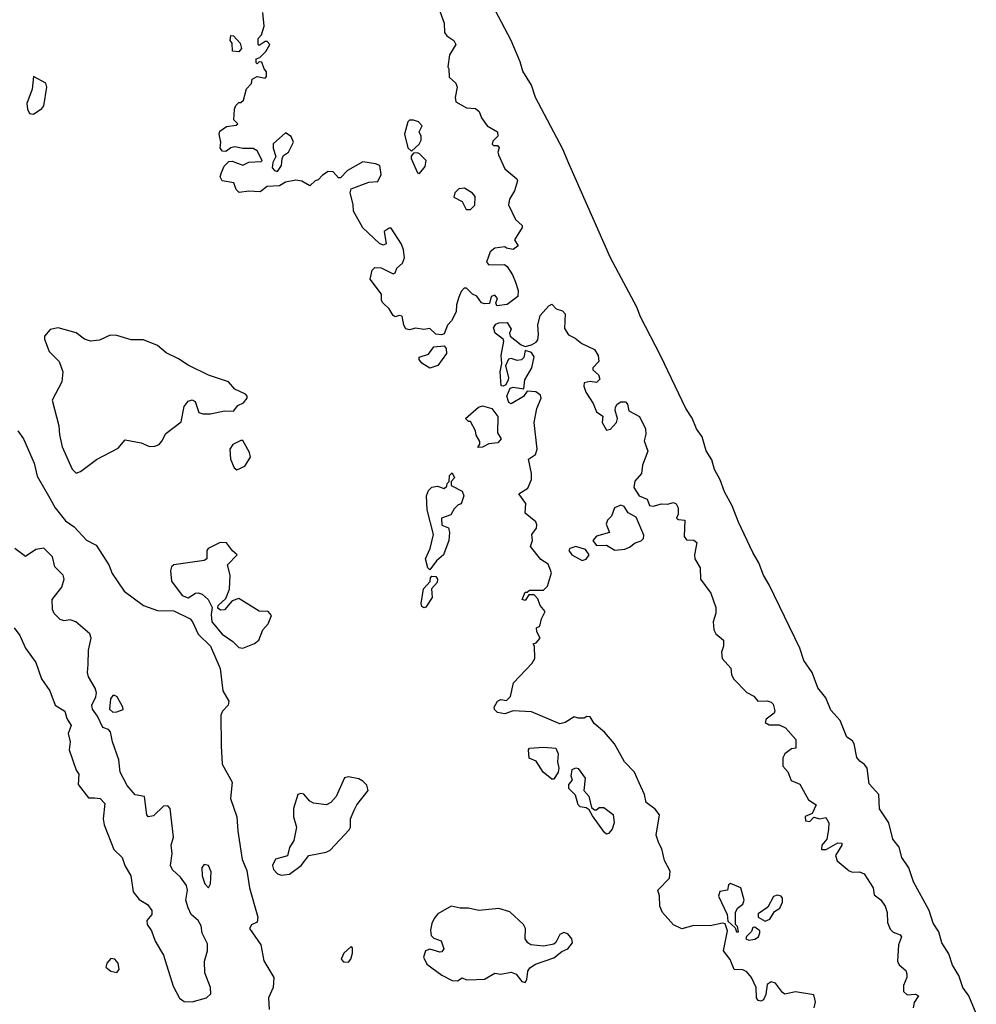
# Model space of a CAD drawing. Extents: x 2923744 to 3052146, y 543855 to 918667.
# Tile 45 of 50: x 2966106 to 2970815, y 873153 to 877998. Entities that reach past the tile are written whole.
import ezdxf

# ---------------------------------------------------------------- set-up
doc = ezdxf.new("R2010")
doc.units = 0

msp = doc.modelspace()

# ---------------------------------------------------------------- linework, layer by layer
at = {"layer": '0CON10XD'}
for points in [[(2970815, 873106.7), (2970777.9, 873195), (2970748.7, 873235), (2970729.1, 873295), (2970698.4, 873345), (2970680.3, 873400.3), (2970645.4, 873455), (2970629.9, 873509.9), (2970602, 873552), (2970583.5, 873615), (2970505.4, 873755.4), (2970482.9, 873825), (2970448.1, 873875), (2970435, 873926.7), (2970404.4, 873965), (2970384.2, 874045), (2970339.2, 874115), (2970335.8, 874185), (2970287.7, 874237.7), (2970277.5, 874315), (2970265, 874333.3), (2970241.7, 874348.3), (2970227.7, 874367.7), (2970213.8, 874435), (2970205, 874448.8), (2970177.7, 874467.7), (2970145, 874548.8), (2970099.6, 874599.6), (2970075, 874660), (2970035, 874710.6), (2970006.9, 874785), (2969965.9, 874845), (2969945.7, 874905.7), (2969796.1, 875216.1), (2969767.2, 875265), (2969745.3, 875325.2), (2969715, 875375.7), (2969644.6, 875525), (2969613.8, 875605), (2969575.6, 875675), (2969553.9, 875733.9), (2969525.5, 875785), (2969512.5, 875832.5), (2969485, 875876.2), (2969465.5, 875945.5), (2969436.9, 875985), (2969416.8, 876036.8), (2969385, 876084.2), (2969262.6, 876342.6), (2969162.4, 876535), (2969143.4, 876583.4), (2969015, 876825.8), (2968809.8, 877289.8), (2968779.9, 877359.9), (2968645, 877614.3), (2968625.5, 877675), (2968582.5, 877745), (2968569.7, 877789.7), (2968524.7, 877894.7), (2968415.4, 878105)], [(2968183, 876447), (2968155, 876450), (2968125, 876477.5), (2968095, 876472.5), (2968055, 876480), (2968025, 876471.2), (2968006.7, 876476.7), (2967996.7, 876495), (2967988.3, 876538.3), (2967975, 876542.5), (2967955, 876536.2), (2967945, 876541.2), (2967924.2, 876575), (2967893.3, 876605), (2967887.5, 876615), (2967887, 876647), (2967830.8, 876720.8), (2967842, 876765), (2967855, 876778.8), (2967885, 876776.7), (2967945, 876747.5), (2967955, 876752.5), (2967963.3, 876775), (2967990.5, 876799.5), (2968000, 876825), (2967995.7, 876865), (2967985, 876892.5), (2967935, 876972.5), (2967925, 876972.5), (2967900, 876955), (2967910, 876895), (2967895, 876887.5), (2967877, 876897), (2967795, 876973.8), (2967750, 877055), (2967748.3, 877088.3), (2967732.5, 877145), (2967737.5, 877165), (2967825, 877197.5), (2967869.3, 877200.7), (2967886.2, 877235), (2967879.3, 877279.3), (2967858.3, 877288.3), (2967795, 877297.5), (2967720, 877255), (2967685, 877220), (2967675, 877220), (2967648.8, 877248.8), (2967625, 877250), (2967597, 877233), (2967575, 877210), (2967560, 877205), (2967535, 877180), (2967495, 877202.5), (2967465, 877207.5), (2967415, 877197.5), (2967385, 877180), (2967325, 877177.5), (2967289.3, 877150.7), (2967235, 877154), (2967187, 877147), (2967171.7, 877161.7), (2967160, 877195), (2967102.5, 877205), (2967093.3, 877225), (2967100, 877245), (2967113, 877277), (2967135, 877300), (2967151.7, 877301.7), (2967205, 877282.5), (2967233.6, 877296.4), (2967295, 877300), (2967300, 877305), (2967275, 877352.5), (2967255, 877363.8), (2967205, 877363.3), (2967165, 877372.5), (2967145, 877367.5), (2967121.7, 877348.3), (2967105, 877350), (2967092.5, 877365), (2967096.7, 877395), (2967087.5, 877435), (2967090.7, 877449.3), (2967125, 877472.5), (2967171.7, 877478.3), (2967180, 877485), (2967160, 877505), (2967163, 877557), (2967170, 877575), (2967185, 877590), (2967195, 877590), (2967208.3, 877601.7), (2967223, 877657), (2967247, 877683), (2967250, 877705), (2967275, 877717.5), (2967315, 877710), (2967321.7, 877718.3), (2967321.7, 877741.7), (2967310, 877755), (2967298.3, 877788.3), (2967285, 877790), (2967275, 877780), (2967270, 877785), (2967270, 877805), (2967288.3, 877811.7), (2967318.3, 877841.7), (2967337.5, 877875), (2967325, 877890), (2967315, 877890), (2967285, 877870), (2967280, 877875), (2967280, 877905), (2967297, 877923), (2967310, 877965), (2967303, 878033)], [(2968167.3, 878057.3), (2968195, 877980), (2968197.5, 877935), (2968208.3, 877918.3), (2968242.5, 877895), (2968252.5, 877875), (2968222.5, 877825), (2968213.3, 877765), (2968218.8, 877755), (2968220, 877715), (2968252.5, 877685), (2968260, 877665), (2968250, 877615), (2968253, 877593), (2968305, 877563.3), (2968350.7, 877560.7), (2968367.5, 877545), (2968380, 877515), (2968407.5, 877475), (2968457.5, 877445), (2968460, 877425), (2968435, 877400), (2968432.5, 877385), (2968438.3, 877378.3), (2968458.3, 877378.3), (2968467, 877367), (2968460, 877345), (2968463, 877333), (2968494.4, 877264.4), (2968553.3, 877215), (2968556.7, 877205), (2968541.2, 877155), (2968516.7, 877115), (2968513, 877087), (2968547.5, 877015), (2968580, 876985), (2968580, 876975), (2968542.5, 876915), (2968560, 876885), (2968535, 876867.5), (2968502.5, 876872.5), (2968495, 876880), (2968445, 876872.5), (2968422.5, 876855), (2968403.3, 876805), (2968415, 876792), (2968493, 876793), (2968505, 876782.5), (2968532.1, 876742.1), (2968546.6, 876706.6), (2968559.2, 876665), (2968558.8, 876635), (2968505, 876596.7), (2968455, 876590), (2968450, 876605), (2968457.5, 876625), (2968445, 876642.5), (2968427.5, 876635), (2968418.3, 876601.7), (2968395, 876600), (2968380, 876605), (2968356.4, 876636.4), (2968335, 876646.7), (2968306.1, 876676.1), (2968293.9, 876676.1), (2968279.3, 876660.7), (2968268.3, 876631.7), (2968256.7, 876595), (2968255, 876560), (2968232.5, 876515), (2968212.5, 876495), (2968195, 876452.5), (2968183, 876447)], [(2967185, 877840), (2967153.3, 877843.3), (2967151.7, 877881.7), (2967142.5, 877895), (2967145, 877920), (2967158.3, 877918.3), (2967191.7, 877881.7), (2967197.5, 877855), (2967185, 877840)], [(2966175, 877532), (2966215, 877560), (2966225.6, 877574.4), (2966240, 877665), (2966235.4, 877685.4), (2966175, 877717.5), (2966168.1, 877655), (2966141.8, 877585), (2966145, 877557.5), (2966155, 877536.2), (2966175, 877532)], [(2968035, 877350), (2968072.5, 877385), (2968082.5, 877405), (2968082.5, 877425), (2968073.3, 877445), (2968087.5, 877475), (2968070, 877495), (2968045, 877503.3), (2968025, 877502.5), (2968017.5, 877495), (2968000, 877435), (2968017.5, 877367.5), (2968035, 877350)], [(2967375, 877250), (2967395, 877280), (2967397.5, 877315), (2967405, 877330), (2967430, 877345), (2967453.3, 877395), (2967443, 877423), (2967415, 877440), (2967353.6, 877386.4), (2967353.3, 877365), (2967367.5, 877325), (2967352.5, 877295), (2967348.3, 877268.3), (2967360, 877255), (2967375, 877250)], [(2968075, 877240), (2968102.5, 877275), (2968107.5, 877305), (2968075, 877337.5), (2968065, 877342.5), (2968045, 877340), (2968033.3, 877326.7), (2968033.3, 877315), (2968064.1, 877244.1), (2968075, 877240)], [(2968325, 877063.3), (2968346.7, 877085), (2968347.7, 877127.7), (2968335, 877143.3), (2968295, 877168.8), (2968267.5, 877165), (2968248.8, 877145), (2968243.3, 877125), (2968285, 877102.5), (2968304.2, 877064.2), (2968325, 877063.3)], [(2970016.7, 873135), (2970023.3, 873165), (2970015, 873200), (2969925, 873214), (2969873, 873203), (2969860.7, 873210.7), (2969826.4, 873256.4), (2969805, 873262.5), (2969785, 873250), (2969778.3, 873201.7), (2969767.5, 873175), (2969755, 873167.5), (2969740.7, 873170.7), (2969733.3, 873185), (2969731.2, 873235), (2969708.8, 873285), (2969685, 873312.5), (2969665, 873322.5), (2969623.6, 873323.6), (2969603.3, 873373.3), (2969570, 873415), (2969590, 873515), (2969578.3, 873548.3), (2969565, 873552.5), (2969505, 873538.8), (2969425, 873540), (2969365, 873524), (2969324.2, 873544.2), (2969270, 873605), (2969257.5, 873635), (2969255.9, 873685.9), (2969247.5, 873715), (2969305, 873773.3), (2969308.3, 873808.3), (2969280.5, 873860.5), (2969267.8, 873917.8), (2969252, 873945), (2969240, 873985), (2969256.2, 874085), (2969235, 874113.3), (2969190, 874145), (2969182.5, 874185), (2969155, 874242.5), (2969132.5, 874295), (2969082.5, 874345), (2969033.3, 874435), (2968985, 874492.5), (2968933.6, 874533.6), (2968915, 874567.5), (2968898.3, 874568.3), (2968885, 874560), (2968855, 874560), (2968835, 874567.5), (2968790.7, 874539.3), (2968765, 874533.3), (2968625, 874591.2), (2968535, 874597.5), (2968495, 874582.5), (2968458.3, 874588.3), (2968443, 874603), (2968442.5, 874615), (2968457.5, 874645), (2968475, 874652.5), (2968501.7, 874648.3), (2968523, 874667), (2968537.5, 874735), (2968628.3, 874831.7), (2968642.5, 874855), (2968640, 874915), (2968633, 874927), (2968648.3, 874931.7), (2968667.5, 874955), (2968652.5, 874985), (2968650, 875005), (2968666.1, 875013.9), (2968675, 875050), (2968693.3, 875085), (2968667.5, 875115), (2968657.5, 875147.5), (2968638.3, 875168.3), (2968611.7, 875168.3), (2968595, 875140), (2968580, 875145), (2968595, 875180), (2968605, 875180), (2968615, 875190), (2968685, 875190), (2968705, 875210), (2968723.3, 875275), (2968708.3, 875318.3), (2968671.7, 875341.7), (2968620, 875405), (2968630, 875435), (2968627.5, 875465), (2968650, 875495), (2968651.7, 875511.7), (2968646.4, 875526.4), (2968595, 875570), (2968597, 875617), (2968562.5, 875665), (2968608, 875692), (2968626, 875735), (2968626, 875765), (2968610, 875835), (2968645, 875857.5), (2968654, 875885), (2968639.2, 876015), (2968652, 876085), (2968672.5, 876135), (2968669.3, 876149.3), (2968647, 876167), (2968605, 876170), (2968586.4, 876143.6), (2968525, 876106.7), (2968514.1, 876114.1), (2968503.8, 876145), (2968520, 876185), (2968535, 876190), (2968588.3, 876181.7), (2968592.5, 876225), (2968626.7, 876285), (2968639.3, 876339.3), (2968625, 876360), (2968595, 876370), (2968587.5, 876335), (2968576.1, 876323.9), (2968555, 876321.2), (2968525, 876331.2), (2968512.3, 876327.7), (2968497.5, 876295), (2968513, 876237), (2968511.2, 876225), (2968499.3, 876200.7), (2968486.4, 876193.6), (2968476.4, 876196.4), (2968471.9, 876265), (2968480, 876305), (2968476, 876345), (2968490, 876415), (2968486.1, 876426.1), (2968447.5, 876455), (2968438.3, 876481.7), (2968450.8, 876499.2), (2968464.1, 876505.9), (2968505, 876507.5), (2968526.2, 876475), (2968517.5, 876455), (2968520.7, 876440.7), (2968575, 876397.5), (2968595, 876390), (2968625, 876397.5), (2968648.6, 876411.4), (2968657, 876423), (2968659.7, 876449.7), (2968656.7, 876495), (2968668.3, 876541.7), (2968710.7, 876589.3), (2968725, 876597.5), (2968747.5, 876575), (2968777.5, 876565), (2968790.7, 876550.7), (2968788.3, 876478.3), (2968807, 876447), (2968840.7, 876430.7), (2968874.1, 876404.1), (2968936.2, 876375), (2968953.8, 876345), (2968956.2, 876315), (2968927.5, 876285), (2968927.5, 876275), (2968955, 876250), (2968961.7, 876228.3), (2968945, 876212.5), (2968915, 876217.5), (2968885, 876210), (2968883.3, 876195), (2968893.8, 876165), (2968928.3, 876108.3), (2968945, 876067.5), (2968977, 876047), (2968973.3, 876015), (2968995, 875977.5), (2969015, 875983.3), (2969044.2, 876015.8), (2969048.8, 876035), (2969037.5, 876075), (2969039.7, 876090.3), (2969047.5, 876105), (2969065, 876117.1), (2969087.8, 876117.8), (2969098, 876105), (2969105, 876072.5), (2969156.7, 876045), (2969186, 875985), (2969188.3, 875958.3), (2969180.8, 875925), (2969198.2, 875875), (2969172, 875805), (2969166.2, 875765), (2969133.8, 875726.2), (2969129.5, 875695), (2969155, 875654), (2969195, 875637.5), (2969206.4, 875606.4), (2969225, 875603.8), (2969265, 875616), (2969295, 875613.3), (2969325, 875622.5), (2969337.5, 875615), (2969347.5, 875595), (2969347.5, 875565), (2969340, 875545), (2969348.3, 875538.3), (2969380, 875535), (2969376.2, 875455), (2969388.8, 875438.8), (2969425, 875435.8), (2969439.2, 875425), (2969428, 875365), (2969430, 875345), (2969455, 875300), (2969456.7, 875245), (2969508.8, 875175), (2969533.3, 875105), (2969533, 875077), (2969520, 875035), (2969522.5, 874995), (2969532.5, 874975), (2969570, 874945), (2969570, 874915), (2969561.2, 874885), (2969564.1, 874854.1), (2969606.1, 874806.1), (2969610, 874775), (2969620, 874755), (2969685, 874687.5), (2969719.3, 874669.3), (2969740, 874645), (2969785, 874646.2), (2969805, 874640), (2969815, 874630), (2969823.3, 874596.7), (2969820, 874585), (2969780, 874555), (2969775, 874540), (2969795, 874527.5), (2969845, 874527.5), (2969875, 874512.5), (2969926.2, 874456.2), (2969927, 874413), (2969905, 874410), (2969872.5, 874385), (2969862.5, 874365), (2969862.5, 874325), (2969887, 874297), (2969903.6, 874253.6), (2969946.4, 874236.4), (2969989.5, 874159.5), (2970026.2, 874135), (2970007.7, 874092.3), (2969972.7, 874077.3), (2969974.2, 874055), (2969995, 874052), (2970015, 874073.3), (2970045, 874065.6), (2970075, 874072.5), (2970088.8, 874045), (2970087.7, 874012.3), (2970080, 873965), (2970054.3, 873935.7), (2970053.8, 873915), (2970075.8, 873914.2), (2970132.7, 873947.3), (2970152.5, 873945), (2970153.3, 873935), (2970121.2, 873885), (2970129.3, 873859.3), (2970189.3, 873809.3), (2970205, 873803.3), (2970240, 873805), (2970263.3, 873795), (2970307.5, 873725), (2970311.7, 873691.7), (2970345, 873666.7), (2970366.7, 873635), (2970376, 873605), (2970377.5, 873555), (2970391.7, 873521.7), (2970405, 873507.5), (2970440, 873495), (2970447.5, 873485), (2970432, 873445), (2970426.7, 873365), (2970435, 873347.5), (2970468.3, 873318.3), (2970473, 873303), (2970473.3, 873285), (2970455.8, 873245), (2970455.9, 873215.9), (2970475, 873200), (2970515, 873202.5), (2970530, 873195), (2970508.3, 873161.7), (2970503.8, 873135)], [(2966385, 875765.8), (2966405, 875774.3), (2966485, 875833.1), (2966591.2, 875888.8), (2966625, 875930), (2966705, 875915.7), (2966745, 875898.1), (2966770.9, 875899.1), (2966792.1, 875907.9), (2966806.6, 875923.4), (2966825, 875961.4), (2966900.5, 876019.5), (2966916.1, 876093.9), (2966935, 876120), (2966955, 876126.2), (2966969.5, 876119.5), (2966987.5, 876065), (2967008.3, 876058.3), (2967045, 876058), (2967115, 876072.5), (2967158.8, 876071.2), (2967180.7, 876099.3), (2967208.3, 876111.7), (2967226.7, 876135), (2967226.7, 876145), (2967217.5, 876155), (2967165, 876178.8), (2967133.8, 876215), (2967035, 876248.5), (2966935, 876296.9), (2966888.3, 876328.3), (2966827.7, 876357.7), (2966785, 876393.8), (2966715, 876421.9), (2966655, 876421.5), (2966584.2, 876444.2), (2966551.2, 876445), (2966498.7, 876421.3), (2966455, 876415.9), (2966425.3, 876425.3), (2966385, 876456.2), (2966295, 876481.2), (2966257.1, 876472.9), (2966229.2, 876440.8), (2966228.7, 876425), (2966251.2, 876365), (2966301.2, 876315), (2966319.5, 876265), (2966314.6, 876215), (2966266.9, 876125), (2966299.2, 875999.2), (2966301.6, 875955), (2966316, 875895), (2966365, 875785.6), (2966385, 875765.8)], [(2968125, 876282.5), (2968085, 876307.5), (2968073.3, 876325), (2968073, 876337), (2968118.3, 876351.7), (2968145, 876387.5), (2968195, 876392.5), (2968205, 876380), (2968206.7, 876355), (2968165, 876296.7), (2968125, 876282.5)], [(2968361.7, 875891.7), (2968371.7, 875908.3), (2968371.7, 875921.7), (2968353, 875953), (2968350, 875975), (2968325, 876020), (2968315, 876020), (2968300, 876035), (2968365, 876091.2), (2968385, 876098), (2968430, 876085), (2968460, 876045), (2968457.5, 875965), (2968476.7, 875935), (2968460, 875915), (2968415, 875911.2), (2968385, 875893.3), (2968361.7, 875891.7)], [(2966097.9, 875975), (2966125.5, 875935), (2966178.2, 875815), (2966191.9, 875751.9), (2966255, 875643.1), (2966280.4, 875595), (2966332.4, 875532.4), (2966375, 875502.5), (2966435, 875436.2), (2966482.1, 875412.1), (2966545.2, 875315), (2966562.3, 875272.3), (2966620, 875185), (2966715.4, 875115.4), (2966785, 875090), (2966865, 875089.6), (2966945, 875049.5), (2966957.3, 875035), (2966984.2, 874974.2), (2967045.8, 874915), (2967093.5, 874805), (2967106, 874695), (2967135.5, 874645), (2967132.1, 874625), (2967105, 874594.4), (2967096.2, 874575), (2967098.4, 874425), (2967103.3, 874335), (2967151.7, 874245), (2967144.2, 874165), (2967175.8, 874075), (2967179.7, 874005), (2967201.1, 873865), (2967225, 873811.2), (2967237.5, 873725), (2967278, 873582), (2967275, 873557.5), (2967247, 873543), (2967237.5, 873525), (2967293.3, 873445), (2967307.4, 873367.4), (2967357.8, 873285), (2967354, 873236), (2967331.4, 873185), (2967335, 873127.5)], [(2967175, 875782.5), (2967215, 875801.2), (2967242.5, 875845), (2967237.9, 875867.9), (2967205, 875926.7), (2967195, 875927.5), (2967155, 875908), (2967141.4, 875885), (2967144.3, 875834.3), (2967161.7, 875791.7), (2967175, 875782.5)], [(2968125, 875290), (2968115, 875300), (2968103.8, 875345), (2968126.7, 875395), (2968143.3, 875465), (2968111.2, 875585), (2968108.8, 875655), (2968119.3, 875680.7), (2968135, 875696.7), (2968163, 875703), (2968195, 875690), (2968208.3, 875701.7), (2968210, 875715), (2968220, 875725), (2968222.5, 875755), (2968235, 875767.5), (2968246.7, 875743.3), (2968230, 875725), (2968230, 875705), (2968285, 875677.5), (2968292.5, 875655), (2968280, 875615), (2968265, 875610), (2968245, 875590), (2968228.3, 875561.7), (2968182.5, 875545), (2968185, 875510), (2968217.5, 875497.5), (2968222.5, 875475), (2968218, 875435), (2968192.5, 875365), (2968157.5, 875335), (2968125, 875290)], [(2969035, 875387.5), (2969085, 875392.5), (2969108.3, 875401.7), (2969136.4, 875423.6), (2969166.1, 875433.9), (2969176.7, 875445), (2969178.3, 875461.7), (2969140.3, 875550.3), (2969101.7, 875571.7), (2969081.7, 875601.7), (2969065, 875608.8), (2969034.3, 875595.7), (2969020, 875555), (2969000, 875535), (2968993.3, 875515), (2969010, 875475), (2968945, 875456.7), (2968927.5, 875435), (2968945, 875410), (2968995, 875412.5), (2969035, 875387.5)], [(2967205, 874904.6), (2967261.6, 874928.4), (2967284.2, 874945), (2967303.1, 874995), (2967330, 875025), (2967346.1, 875066.1), (2967330, 875085), (2967285, 875087.1), (2967185, 875149.1), (2967151.9, 875138.1), (2967115, 875094.4), (2967095, 875092.5), (2967081.7, 875101.7), (2967082.5, 875115), (2967120.4, 875149.6), (2967139.6, 875195), (2967141.9, 875265), (2967128.8, 875315), (2967177.5, 875365), (2967154.3, 875384.3), (2967125, 875423.8), (2967092.5, 875425), (2967033.3, 875395), (2967026.7, 875385), (2967027.5, 875345), (2967015, 875336.7), (2966865, 875315.8), (2966853.3, 875305), (2966848, 875285), (2966854.2, 875235), (2966905.6, 875165), (2966935, 875152.1), (2966972.5, 875175), (2966985, 875176.6), (2967005, 875170.3), (2967034.7, 875145), (2967054.2, 875105), (2967048.7, 875071.3), (2967052.1, 875035), (2967103.2, 874973.2), (2967155, 874938.6), (2967185, 874907.8), (2967205, 874904.6)], [(2966078.8, 875005), (2966106.8, 874966.8), (2966134.4, 874904.4), (2966186, 874835), (2966213.8, 874753.8), (2966254.7, 874695), (2966280.9, 874625), (2966328.7, 874595), (2966339.2, 874559.2), (2966359.1, 874525), (2966344.3, 874485.7), (2966355.6, 874445), (2966350, 874405), (2966384.4, 874305), (2966396.7, 874285), (2966393.7, 874233.6), (2966445, 874168.9), (2966475, 874168.9), (2966502, 874165), (2966525, 874141.2), (2966516.7, 874065), (2966521.8, 874035), (2966569.5, 873915), (2966610.5, 873875), (2966623.1, 873835), (2966653.5, 873785), (2966665, 873706), (2966695, 873668.8), (2966735, 873644.2), (2966756.2, 873615), (2966756.7, 873595), (2966732.5, 873565), (2966734.4, 873545), (2966754.7, 873514.7), (2966773.2, 873463.2), (2966814.5, 873395), (2966861.3, 873241.3), (2966893.4, 873183.4), (2966915.8, 873165.8), (2966955, 873164.3), (2967025.1, 873184.9), (2967047.4, 873205), (2967045.8, 873235), (2967017.1, 873307.1), (2967016.6, 873365), (2967030, 873415), (2967030.9, 873450.9), (2967005, 873502.5), (2966999.2, 873539.2), (2966984.7, 873564.7), (2966950.4, 873595), (2966935, 873627.1), (2966924.1, 873665), (2966933.1, 873715), (2966928, 873738), (2966898.4, 873778.4), (2966857.8, 873815), (2966848.8, 873835), (2966856.6, 873895), (2966851.3, 873935), (2966862.7, 873975), (2966846.4, 874116.4), (2966835, 874130), (2966815, 874127.1), (2966765, 874080), (2966738, 874075), (2966732.1, 874085), (2966720, 874175), (2966675, 874183.5), (2966635, 874228.9), (2966601.6, 874295), (2966594.8, 874355), (2966563.4, 874445), (2966553.2, 874493.2), (2966544.1, 874504.1), (2966515, 874515.5), (2966489.8, 874569.8), (2966464.7, 874605), (2966461.7, 874625), (2966480.9, 874665), (2966484.1, 874685), (2966477.9, 874707.9), (2966445, 874763.3), (2966440.4, 874785), (2966444, 874824), (2966444.6, 874894.6), (2966458.2, 874955), (2966451.9, 874975), (2966383.3, 875035), (2966355, 875044.4), (2966325, 875039.5), (2966305, 875045.5), (2966276.2, 875075), (2966268.4, 875095), (2966266.8, 875145), (2966313.1, 875205), (2966324.5, 875245), (2966320, 875265), (2966278.8, 875305), (2966267.5, 875355), (2966225, 875397.5), (2966185, 875390), (2966135, 875356), (2966083.1, 875395)], [(2968875, 875336.2), (2968895, 875343.3), (2968908.8, 875365), (2968890.9, 875390.9), (2968844.2, 875405.8), (2968813.9, 875396.1), (2968810, 875385), (2968823.3, 875365), (2968875, 875336.2)], [(2968095, 875103.3), (2968085, 875110), (2968082, 875125), (2968093.6, 875196.4), (2968127, 875233), (2968128.3, 875251.7), (2968135, 875260), (2968155, 875257.5), (2968162.5, 875245), (2968161.7, 875228.3), (2968133, 875197), (2968136.2, 875155), (2968105, 875107.5), (2968095, 875103.3)], [(2966565, 874590.5), (2966585, 874592.5), (2966615, 874603.3), (2966614, 874615), (2966585.4, 874665.4), (2966575, 874672.9), (2966565, 874671.4), (2966553.6, 874655), (2966548.5, 874605), (2966565, 874590.5)], [(2968735, 874260), (2968725, 874260), (2968682.5, 874295), (2968648.3, 874348.3), (2968613.6, 874363.6), (2968610, 874405), (2968615, 874412.5), (2968685, 874417.5), (2968745, 874412.5), (2968756.7, 874385), (2968753.3, 874345), (2968760, 874315), (2968757.5, 874295), (2968735, 874260)], [(2968995, 873990), (2968985, 873997.5), (2968925, 874080), (2968910, 874110), (2968895, 874120), (2968865, 874124.3), (2968855, 874133.8), (2968842, 874182), (2968810, 874215), (2968810, 874235), (2968827.5, 874255), (2968820, 874275), (2968825, 874307.5), (2968843.6, 874316.4), (2968855, 874312.5), (2968890, 874265), (2968882.5, 874205), (2968907, 874177), (2968921.7, 874121.7), (2968935, 874110), (2968945, 874110), (2968958.3, 874121.7), (2968981.7, 874121.7), (2969027, 874087), (2969032.5, 874045), (2969022.5, 874015), (2969005, 873992.5), (2968995, 873990)], [(2967395, 873787.5), (2967435, 873792.9), (2967492, 873835), (2967530, 873885), (2967615, 873900.8), (2967635, 873910.9), (2967728.9, 874011.1), (2967734.7, 874025), (2967734, 874065), (2967752, 874108), (2967765.5, 874134.5), (2967820.8, 874205), (2967815, 874231.2), (2967795, 874251.4), (2967775, 874261.4), (2967725, 874271.2), (2967705, 874266.5), (2967663.5, 874175), (2967638.6, 874145), (2967615.9, 874134.1), (2967552.6, 874142.6), (2967535, 874152.5), (2967505, 874186.9), (2967490.3, 874189.7), (2967475.7, 874184.3), (2967453.4, 874116.6), (2967454.6, 874075), (2967468.2, 874025), (2967455, 873958), (2967434.3, 873925), (2967425, 873882.5), (2967365, 873867.1), (2967351.4, 873835), (2967355.8, 873815.8), (2967375, 873794), (2967395, 873787.5)], [(2967035, 873726.2), (2967046.2, 873745), (2967048.2, 873805), (2967035, 873836.2), (2967015, 873840.8), (2967003.5, 873826.5), (2967004.5, 873785.5), (2967017.1, 873745), (2967035, 873726.2)], [(2969645, 873510), (2969640, 873535), (2969630, 873545), (2969630, 873605), (2969640, 873625), (2969666.2, 873645), (2969672, 873665), (2969655.5, 873725.5), (2969605, 873747.5), (2969595, 873740), (2969590, 873715), (2969552.5, 873707.5), (2969546.2, 873685), (2969588.8, 873595), (2969591.7, 873561.7), (2969628.3, 873528.3), (2969635, 873510), (2969645, 873510)], [(2969775, 873562.5), (2969798, 873572), (2969821.2, 873608.8), (2969847.5, 873625), (2969861.2, 873655), (2969861.2, 873675), (2969854.1, 873684.1), (2969835, 873690), (2969817.5, 873682.5), (2969789.3, 873630.7), (2969741.7, 873598.3), (2969740.7, 873580.7), (2969775, 873562.5)], [(2968595, 873260), (2968602.9, 873275), (2968606.7, 873315), (2968618.1, 873331.9), (2968645, 873350.4), (2968735, 873381.2), (2968775, 873412.5), (2968804.3, 873425.7), (2968826.7, 873455), (2968824, 873475), (2968805, 873500), (2968785, 873506), (2968764.4, 873495.6), (2968745, 873456.7), (2968735, 873448.8), (2968685, 873438.8), (2968622.5, 873445), (2968606.7, 873455), (2968593.8, 873475), (2968596.7, 873525), (2968586.7, 873545), (2968518.3, 873608.3), (2968465, 873623.3), (2968366.4, 873613.6), (2968315, 873626), (2968275, 873625.8), (2968230, 873635), (2968165, 873597.5), (2968145.7, 873575), (2968135, 873550), (2968127.9, 873517.9), (2968131.5, 873491.5), (2968145, 873477.5), (2968181.2, 873465), (2968194, 873425), (2968185, 873411.2), (2968175, 873410), (2968125, 873423.3), (2968103.6, 873416.4), (2968094, 873385), (2968109.8, 873349.8), (2968185, 873295.5), (2968235, 873270), (2968261.2, 873268.8), (2968285, 873282.5), (2968305, 873273.8), (2968354.3, 873274.3), (2968395, 873276.7), (2968445, 873305.8), (2968475, 873300.6), (2968525, 873311.5), (2968550.8, 873300.8), (2968578, 873265), (2968595, 873260)], [(2969695, 873467.5), (2969725, 873473.8), (2969742.5, 873485), (2969750, 873505), (2969750, 873515), (2969725, 873532.5), (2969715, 873530), (2969708.3, 873511.7), (2969683.6, 873486.4), (2969680, 873475), (2969695, 873467.5)], [(2967725, 873360), (2967735.8, 873374.2), (2967744.6, 873405), (2967745, 873430), (2967736, 873436), (2967701.5, 873405), (2967689.2, 873375), (2967700.9, 873360.9), (2967725, 873360)], [(2966585, 873310), (2966595.5, 873324.5), (2966590.4, 873355), (2966575, 873375.6), (2966555, 873378.9), (2966534.5, 873355), (2966530.5, 873335), (2966555, 873315.4), (2966585, 873310)]]:
    msp.add_lwpolyline(points, dxfattribs=at)

doc.saveas('drawing.dxf')
